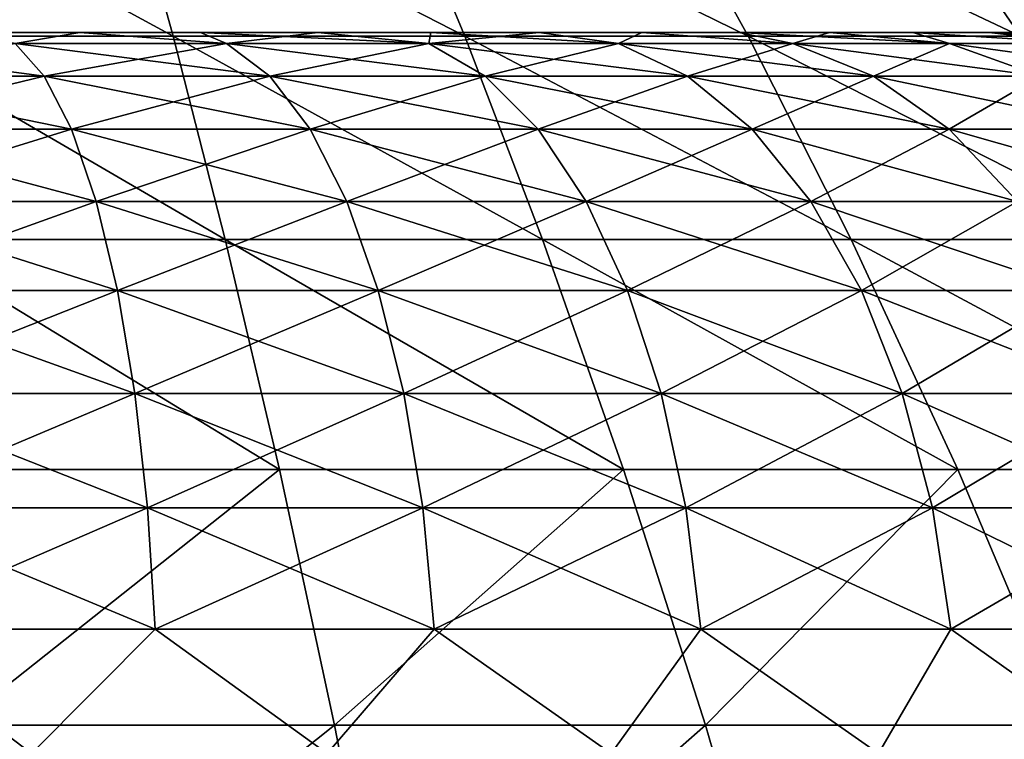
# Model space of a CAD drawing. Header units: millimetres. Extents: x -35 to 35, y -10 to 62.5.
# Tile 63 of 68: x 3.1 to 9.9, y 53.6 to 58.6. Entities that reach past the tile are written whole.
import ezdxf

# ---------------------------------------------------------------- set-up
doc = ezdxf.new("R2010")
doc.units = ezdxf.units.MM
doc.header["$LTSCALE"] = 65.185185
for name, color, linetype in [('55', 7, 'CONTINUOUS'), ('64', 7, 'CONTINUOUS'), ('65', 7, 'CONTINUOUS'), ('66', 7, 'CONTINUOUS')]:
    doc.layers.add(name, color=color, linetype=linetype)

msp = doc.modelspace()

# ---------------------------------------------------------------- linework, layer by layer
at = {"layer": '55', "color": 7, "linetype": 'CONTINUOUS'}
for points in [[(3.8035, 59.6848, -18.8269), (4.1393, 58.4742, -21.1289), (1.9112, 59.6848, -19.112), (3.8035, 59.6848, -18.8269)], [(4.1393, 58.4742, -21.1289), (2.0794, 58.4742, -21.4299), (1.9112, 59.6848, -19.112), (4.1393, 58.4742, -21.1289)], [(4.1393, 58.4742, 21.1289), (1.9112, 59.6848, 19.112), (2.0794, 58.4742, 21.4299), (4.1393, 58.4742, 21.1289)], [(3.8035, 59.6848, 18.8269), (1.9112, 59.6848, 19.112), (4.1393, 58.4742, 21.1289), (3.8035, 59.6848, 18.8269)], [(5.658, 59.6848, -18.355), (6.1606, 58.4742, -20.6304), (3.8035, 59.6848, -18.8269), (5.658, 59.6848, -18.355)], [(6.1606, 58.4742, -20.6304), (4.1393, 58.4742, -21.1289), (3.8035, 59.6848, -18.8269), (6.1606, 58.4742, -20.6304)], [(6.1606, 58.4742, 20.6304), (3.8035, 59.6848, 18.8269), (4.1393, 58.4742, 21.1289), (6.1606, 58.4742, 20.6304)], [(5.658, 59.6848, 18.355), (3.8035, 59.6848, 18.8269), (6.1606, 58.4742, 20.6304), (5.658, 59.6848, 18.355)], [(7.4563, 59.6848, -17.7009), (8.1242, 58.4742, -19.939), (5.658, 59.6848, -18.355), (7.4563, 59.6848, -17.7009)], [(8.1242, 58.4742, -19.939), (6.1606, 58.4742, -20.6304), (5.658, 59.6848, -18.355), (8.1242, 58.4742, -19.939)], [(7.4563, 59.6848, 17.7009), (5.658, 59.6848, 18.355), (8.1242, 58.4742, 19.939), (7.4563, 59.6848, 17.7009)], [(8.1242, 58.4742, 19.939), (5.658, 59.6848, 18.355), (6.1606, 58.4742, 20.6304), (8.1242, 58.4742, 19.939)], [(10.0119, 58.4742, -19.0611), (8.1242, 58.4742, -19.939), (7.4563, 59.6848, -17.7009), (10.0119, 58.4742, -19.0611)], [(9.1806, 59.6848, -16.8711), (10.0119, 58.4742, -19.0611), (7.4563, 59.6848, -17.7009), (9.1806, 59.6848, -16.8711)], [(9.1806, 59.6848, 16.8711), (7.4563, 59.6848, 17.7009), (10.0119, 58.4742, 19.0611), (9.1806, 59.6848, 16.8711)], [(10.0119, 58.4742, 19.0611), (7.4563, 59.6848, 17.7009), (8.1242, 58.4742, 19.939), (10.0119, 58.4742, 19.0611)], [(11.3578, 59.0111, -17.139), (11.7867, 58.4753, -18.0156), (9.1806, 59.6848, -16.8711), (11.3578, 59.0111, -17.139)], [(11.7867, 58.4753, -18.0156), (10.0119, 58.4742, -19.0611), (9.1806, 59.6848, -16.8711), (11.7867, 58.4753, -18.0156)], [(11.3578, 59.0111, 17.139), (9.1806, 59.6848, 16.8711), (11.7867, 58.4753, 18.0156), (11.3578, 59.0111, 17.139)], [(11.7867, 58.4753, 18.0156), (9.1806, 59.6848, 16.8711), (10.0119, 58.4742, 19.0611), (11.7867, 58.4753, 18.0156)], [(4.1393, 58.4742, -21.1289), (4.5005, 57.0655, -23.3089), (2.0794, 58.4742, -21.4299), (4.1393, 58.4742, -21.1289)], [(4.1393, 58.4742, 21.1289), (2.0794, 58.4742, 21.4299), (4.5005, 57.0655, 23.3089), (4.1393, 58.4742, 21.1289)], [(4.5005, 57.0655, -23.3089), (2.2605, 57.0655, -23.6315), (2.0794, 58.4742, -21.4299), (4.5005, 57.0655, -23.3089)], [(4.5005, 57.0655, 23.3089), (2.0794, 58.4742, 21.4299), (2.2605, 57.0655, 23.6315), (4.5005, 57.0655, 23.3089)], [(6.1606, 58.4742, 20.6304), (4.1393, 58.4742, 21.1289), (6.6995, 57.0655, 22.7744), (6.1606, 58.4742, 20.6304)], [(6.6995, 57.0655, 22.7744), (4.1393, 58.4742, 21.1289), (4.5005, 57.0655, 23.3089), (6.6995, 57.0655, 22.7744)], [(6.1606, 58.4742, -20.6304), (6.6995, 57.0655, -22.7744), (4.1393, 58.4742, -21.1289), (6.1606, 58.4742, -20.6304)], [(6.6995, 57.0655, -22.7744), (4.5005, 57.0655, -23.3089), (4.1393, 58.4742, -21.1289), (6.6995, 57.0655, -22.7744)], [(8.8377, 57.0655, 22.033), (6.1606, 58.4742, 20.6304), (6.6995, 57.0655, 22.7744), (8.8377, 57.0655, 22.033)], [(8.1242, 58.4742, -19.939), (8.8377, 57.0655, -22.033), (6.1606, 58.4742, -20.6304), (8.1242, 58.4742, -19.939)], [(8.8377, 57.0655, -22.033), (6.6995, 57.0655, -22.7744), (6.1606, 58.4742, -20.6304), (8.8377, 57.0655, -22.033)], [(8.1242, 58.4742, 19.939), (6.1606, 58.4742, 20.6304), (8.8377, 57.0655, 22.033), (8.1242, 58.4742, 19.939)], [(10.8956, 57.0655, 21.0914), (8.1242, 58.4742, 19.939), (8.8377, 57.0655, 22.033), (10.8956, 57.0655, 21.0914)], [(10.0119, 58.4742, -19.0611), (10.8956, 57.0655, -21.0914), (8.1242, 58.4742, -19.939), (10.0119, 58.4742, -19.0611)], [(10.8956, 57.0655, -21.0914), (8.8377, 57.0655, -22.033), (8.1242, 58.4742, -19.939), (10.8956, 57.0655, -21.0914)], [(10.0119, 58.4742, 19.0611), (8.1242, 58.4742, 19.939), (10.8956, 57.0655, 21.0914), (10.0119, 58.4742, 19.0611)], [(4.8768, 55.4695, 25.3521), (2.2605, 57.0655, 23.6315), (2.4495, 55.4695, 25.7004), (4.8768, 55.4695, 25.3521)], [(4.5005, 57.0655, 23.3089), (2.2605, 57.0655, 23.6315), (4.8768, 55.4695, 25.3521), (4.5005, 57.0655, 23.3089)], [(4.5005, 57.0655, -23.3089), (4.8768, 55.4695, -25.3521), (2.2605, 57.0655, -23.6315), (4.5005, 57.0655, -23.3089)], [(4.8768, 55.4695, -25.3521), (2.4495, 55.4695, -25.7004), (2.2605, 57.0655, -23.6315), (4.8768, 55.4695, -25.3521)], [(6.6995, 57.0655, -22.7744), (7.2602, 55.4695, -24.775), (4.5005, 57.0655, -23.3089), (6.6995, 57.0655, -22.7744)], [(7.2602, 55.4695, -24.775), (4.8768, 55.4695, -25.3521), (4.5005, 57.0655, -23.3089), (7.2602, 55.4695, -24.775)], [(6.6995, 57.0655, 22.7744), (4.5005, 57.0655, 23.3089), (7.2602, 55.4695, 24.775), (6.6995, 57.0655, 22.7744)], [(7.2602, 55.4695, 24.775), (4.5005, 57.0655, 23.3089), (4.8768, 55.4695, 25.3521), (7.2602, 55.4695, 24.775)], [(8.8377, 57.0655, -22.033), (9.5781, 55.4695, -23.9744), (6.6995, 57.0655, -22.7744), (8.8377, 57.0655, -22.033)], [(9.5781, 55.4695, -23.9744), (7.2602, 55.4695, -24.775), (6.6995, 57.0655, -22.7744), (9.5781, 55.4695, -23.9744)], [(9.5781, 55.4695, 23.9744), (6.6995, 57.0655, 22.7744), (7.2602, 55.4695, 24.775), (9.5781, 55.4695, 23.9744)], [(8.8377, 57.0655, 22.033), (6.6995, 57.0655, 22.7744), (9.5781, 55.4695, 23.9744), (8.8377, 57.0655, 22.033)], [(10.8956, 57.0655, -21.0914), (11.8095, 55.4695, -22.9575), (8.8377, 57.0655, -22.033), (10.8956, 57.0655, -21.0914)], [(11.8095, 55.4695, 22.9575), (8.8377, 57.0655, 22.033), (9.5781, 55.4695, 23.9744), (11.8095, 55.4695, 22.9575)], [(11.8095, 55.4695, -22.9575), (9.5781, 55.4695, -23.9744), (8.8377, 57.0655, -22.033), (11.8095, 55.4695, -22.9575)], [(10.8956, 57.0655, 21.0914), (8.8377, 57.0655, 22.033), (11.8095, 55.4695, 22.9575), (10.8956, 57.0655, 21.0914)], [(4.8768, 55.4695, 25.3521), (2.4495, 55.4695, 25.7004), (2.6411, 53.6984, 27.6213), (4.8768, 55.4695, 25.3521)], [(4.8768, 55.4695, -25.3521), (2.6411, 53.6984, -27.6213), (2.4495, 55.4695, -25.7004), (4.8768, 55.4695, -25.3521)], [(5.2583, 53.6984, -27.2445), (2.6411, 53.6984, -27.6213), (4.8768, 55.4695, -25.3521), (5.2583, 53.6984, -27.2445)], [(5.2583, 53.6984, 27.2445), (4.8768, 55.4695, 25.3521), (2.6411, 53.6984, 27.6213), (5.2583, 53.6984, 27.2445)], [(7.2602, 55.4695, -24.775), (5.2583, 53.6984, -27.2445), (4.8768, 55.4695, -25.3521), (7.2602, 55.4695, -24.775)], [(7.2602, 55.4695, 24.775), (4.8768, 55.4695, 25.3521), (5.2583, 53.6984, 27.2445), (7.2602, 55.4695, 24.775)], [(7.8277, 53.6984, 26.6202), (7.2602, 55.4695, 24.775), (5.2583, 53.6984, 27.2445), (7.8277, 53.6984, 26.6202)], [(7.8277, 53.6984, -26.6202), (5.2583, 53.6984, -27.2445), (7.2602, 55.4695, -24.775), (7.8277, 53.6984, -26.6202)], [(9.5781, 55.4695, -23.9744), (7.8277, 53.6984, -26.6202), (7.2602, 55.4695, -24.775), (9.5781, 55.4695, -23.9744)], [(9.5781, 55.4695, 23.9744), (7.2602, 55.4695, 24.775), (7.8277, 53.6984, 26.6202), (9.5781, 55.4695, 23.9744)], [(10.326, 53.6984, -25.7543), (7.8277, 53.6984, -26.6202), (9.5781, 55.4695, -23.9744), (10.326, 53.6984, -25.7543)], [(10.326, 53.6984, 25.7543), (9.5781, 55.4695, 23.9744), (7.8277, 53.6984, 26.6202), (10.326, 53.6984, 25.7543)], [(11.8095, 55.4695, 22.9575), (9.5781, 55.4695, 23.9744), (10.326, 53.6984, 25.7543), (11.8095, 55.4695, 22.9575)], [(11.8095, 55.4695, -22.9575), (10.326, 53.6984, -25.7543), (9.5781, 55.4695, -23.9744), (11.8095, 55.4695, -22.9575)], [(2.8303, 51.7656, 29.3797), (5.2583, 53.6984, 27.2445), (2.6411, 53.6984, 27.6213), (2.8303, 51.7656, 29.3797)], [(5.2583, 53.6984, -27.2445), (2.8303, 51.7656, -29.3797), (2.6411, 53.6984, -27.6213), (5.2583, 53.6984, -27.2445)], [(5.6346, 51.7656, -28.9729), (2.8303, 51.7656, -29.3797), (5.2583, 53.6984, -27.2445), (5.6346, 51.7656, -28.9729)], [(2.8303, 51.7656, 29.3797), (5.6346, 51.7656, 28.9729), (5.2583, 53.6984, 27.2445), (2.8303, 51.7656, 29.3797)], [(5.6346, 51.7656, 28.9729), (7.8277, 53.6984, 26.6202), (5.2583, 53.6984, 27.2445), (5.6346, 51.7656, 28.9729)], [(7.8277, 53.6984, -26.6202), (5.6346, 51.7656, -28.9729), (5.2583, 53.6984, -27.2445), (7.8277, 53.6984, -26.6202)], [(8.3869, 51.7656, -28.2991), (5.6346, 51.7656, -28.9729), (7.8277, 53.6984, -26.6202), (8.3869, 51.7656, -28.2991)], [(5.6346, 51.7656, 28.9729), (8.3869, 51.7656, 28.2991), (7.8277, 53.6984, 26.6202), (5.6346, 51.7656, 28.9729)], [(10.326, 53.6984, -25.7543), (8.3869, 51.7656, -28.2991), (7.8277, 53.6984, -26.6202), (10.326, 53.6984, -25.7543)], [(8.3869, 51.7656, 28.2991), (10.326, 53.6984, 25.7543), (7.8277, 53.6984, 26.6202), (8.3869, 51.7656, 28.2991)], [(11.0619, 51.7656, -27.3644), (8.3869, 51.7656, -28.2991), (10.326, 53.6984, -25.7543), (11.0619, 51.7656, -27.3644)], [(8.3869, 51.7656, 28.2991), (11.0619, 51.7656, 27.3644), (10.326, 53.6984, 25.7543), (8.3869, 51.7656, 28.2991)]]:
    msp.add_3dface(points, dxfattribs=at)
at = {"layer": '64', "color": 7, "linetype": 'CONTINUOUS'}
for points in [[(-11.8169, 58.5, 0.885), (11.85, 58.5), (-11.85, 58.5), (-11.8169, 58.5, 0.885)], [(-11.85, 58.5), (11.85, 58.5), (11.8169, 58.5, -0.885), (-11.85, 58.5)], [(-11.8169, 58.5, -0.885), (-11.85, 58.5), (11.8169, 58.5, -0.885), (-11.8169, 58.5, -0.885)], [(11.8169, 58.5, 0.885), (11.85, 58.5), (-11.8169, 58.5, 0.885), (11.8169, 58.5, 0.885)], [(-11.7177, 58.5, 1.7657), (11.8169, 58.5, 0.885), (-11.8169, 58.5, 0.885), (-11.7177, 58.5, 1.7657)], [(11.7177, 58.5, -1.7657), (-11.8169, 58.5, -0.885), (11.8169, 58.5, -0.885), (11.7177, 58.5, -1.7657)], [(-11.7177, 58.5, -1.7657), (-11.8169, 58.5, -0.885), (11.7177, 58.5, -1.7657), (-11.7177, 58.5, -1.7657)], [(-11.553, 58.5, 2.6364), (11.7177, 58.5, 1.7657), (-11.7177, 58.5, 1.7657), (-11.553, 58.5, 2.6364)], [(11.7177, 58.5, 1.7657), (11.8169, 58.5, 0.885), (-11.7177, 58.5, 1.7657), (11.7177, 58.5, 1.7657)], [(11.553, 58.5, -2.6364), (-11.7177, 58.5, -1.7657), (11.7177, 58.5, -1.7657), (11.553, 58.5, -2.6364)], [(-11.553, 58.5, -2.6364), (-11.7177, 58.5, -1.7657), (11.553, 58.5, -2.6364), (-11.553, 58.5, -2.6364)], [(-11.3236, 58.5, 3.4925), (11.553, 58.5, 2.6364), (-11.553, 58.5, 2.6364), (-11.3236, 58.5, 3.4925)], [(11.553, 58.5, 2.6364), (11.7177, 58.5, 1.7657), (-11.553, 58.5, 2.6364), (11.553, 58.5, 2.6364)], [(11.3236, 58.5, -3.4925), (-11.553, 58.5, -2.6364), (11.553, 58.5, -2.6364), (11.3236, 58.5, -3.4925)], [(-11.3236, 58.5, -3.4925), (-11.553, 58.5, -2.6364), (11.3236, 58.5, -3.4925), (-11.3236, 58.5, -3.4925)], [(-11.031, 58.5, 4.329), (11.3236, 58.5, 3.4925), (-11.3236, 58.5, 3.4925), (-11.031, 58.5, 4.329)], [(11.3236, 58.5, 3.4925), (11.553, 58.5, 2.6364), (-11.3236, 58.5, 3.4925), (11.3236, 58.5, 3.4925)], [(11.031, 58.5, -4.329), (-11.3236, 58.5, -3.4925), (11.3236, 58.5, -3.4925), (11.031, 58.5, -4.329)], [(-11.031, 58.5, -4.329), (-11.3236, 58.5, -3.4925), (11.031, 58.5, -4.329), (-11.031, 58.5, -4.329)], [(11.031, 58.5, 4.329), (11.3236, 58.5, 3.4925), (-11.031, 58.5, 4.329), (11.031, 58.5, 4.329)], [(-10.6766, 58.5, 5.1412), (11.031, 58.5, 4.329), (-11.031, 58.5, 4.329), (-10.6766, 58.5, 5.1412)], [(10.6766, 58.5, -5.1412), (-11.031, 58.5, -4.329), (11.031, 58.5, -4.329), (10.6766, 58.5, -5.1412)], [(-10.6766, 58.5, -5.1412), (-11.031, 58.5, -4.329), (10.6766, 58.5, -5.1412), (-10.6766, 58.5, -5.1412)], [(10.6766, 58.5, 5.1412), (11.031, 58.5, 4.329), (-10.6766, 58.5, 5.1412), (10.6766, 58.5, 5.1412)], [(-10.2626, 58.5, 5.9247), (10.6766, 58.5, 5.1412), (-10.6766, 58.5, 5.1412), (-10.2626, 58.5, 5.9247)], [(10.2626, 58.5, -5.9247), (-10.6766, 58.5, -5.1412), (10.6766, 58.5, -5.1412), (10.2626, 58.5, -5.9247)], [(-10.2626, 58.5, -5.9247), (-10.6766, 58.5, -5.1412), (10.2626, 58.5, -5.9247), (-10.2626, 58.5, -5.9247)], [(10.2626, 58.5, 5.9247), (10.6766, 58.5, 5.1412), (-10.2626, 58.5, 5.9247), (10.2626, 58.5, 5.9247)], [(-9.7911, 58.5, 6.675), (10.2626, 58.5, 5.9247), (-10.2626, 58.5, 5.9247), (-9.7911, 58.5, 6.675)], [(9.7911, 58.5, -6.675), (-10.2626, 58.5, -5.9247), (10.2626, 58.5, -5.9247), (9.7911, 58.5, -6.675)], [(-9.7911, 58.5, -6.675), (-10.2626, 58.5, -5.9247), (9.7911, 58.5, -6.675), (-9.7911, 58.5, -6.675)], [(-9.2649, 58.5, 7.3881), (9.7911, 58.5, 6.675), (-9.7911, 58.5, 6.675), (-9.2649, 58.5, 7.3881)], [(9.7911, 58.5, 6.675), (10.2626, 58.5, 5.9247), (-9.7911, 58.5, 6.675), (9.7911, 58.5, 6.675)], [(9.2649, 58.5, -7.3881), (-9.7911, 58.5, -6.675), (9.7911, 58.5, -6.675), (9.2649, 58.5, -7.3881)], [(-9.2649, 58.5, -7.3881), (-9.7911, 58.5, -6.675), (9.2649, 58.5, -7.3881), (-9.2649, 58.5, -7.3881)], [(-8.6869, 58.5, 8.0598), (9.2649, 58.5, 7.3881), (-9.2649, 58.5, 7.3881), (-8.6869, 58.5, 8.0598)], [(9.2649, 58.5, 7.3881), (9.7911, 58.5, 6.675), (-9.2649, 58.5, 7.3881), (9.2649, 58.5, 7.3881)], [(8.6869, 58.5, -8.0598), (-9.2649, 58.5, -7.3881), (9.2649, 58.5, -7.3881), (8.6869, 58.5, -8.0598)], [(-8.6869, 58.5, -8.0598), (-9.2649, 58.5, -7.3881), (8.6869, 58.5, -8.0598), (-8.6869, 58.5, -8.0598)], [(8.6869, 58.5, 8.0598), (9.2649, 58.5, 7.3881), (-8.6869, 58.5, 8.0598), (8.6869, 58.5, 8.0598)], [(8.0602, 58.5, -8.6865), (-8.6869, 58.5, -8.0598), (8.6869, 58.5, -8.0598), (8.0602, 58.5, -8.6865)], [(-8.0602, 58.5, -8.6865), (-8.6869, 58.5, -8.0598), (8.0602, 58.5, -8.6865), (-8.0602, 58.5, -8.6865)], [(-8.0602, 58.5, 8.6865), (8.6869, 58.5, 8.0598), (-8.6869, 58.5, 8.0598), (-8.0602, 58.5, 8.6865)], [(7.3885, 58.5, -9.2646), (-8.0602, 58.5, -8.6865), (8.0602, 58.5, -8.6865), (7.3885, 58.5, -9.2646)], [(-7.3885, 58.5, -9.2646), (-8.0602, 58.5, -8.6865), (7.3885, 58.5, -9.2646), (-7.3885, 58.5, -9.2646)], [(-7.3885, 58.5, 9.2646), (8.0602, 58.5, 8.6865), (-8.0602, 58.5, 8.6865), (-7.3885, 58.5, 9.2646)], [(8.0602, 58.5, 8.6865), (8.6869, 58.5, 8.0598), (-8.0602, 58.5, 8.6865), (8.0602, 58.5, 8.6865)], [(6.6755, 58.5, -9.7908), (-7.3885, 58.5, -9.2646), (7.3885, 58.5, -9.2646), (6.6755, 58.5, -9.7908)], [(-6.6755, 58.5, -9.7908), (-7.3885, 58.5, -9.2646), (6.6755, 58.5, -9.7908), (-6.6755, 58.5, -9.7908)], [(-6.6755, 58.5, 9.7908), (7.3885, 58.5, 9.2646), (-7.3885, 58.5, 9.2646), (-6.6755, 58.5, 9.7908)], [(7.3885, 58.5, 9.2646), (8.0602, 58.5, 8.6865), (-7.3885, 58.5, 9.2646), (7.3885, 58.5, 9.2646)], [(5.9251, 58.5, -10.2623), (-6.6755, 58.5, -9.7908), (6.6755, 58.5, -9.7908), (5.9251, 58.5, -10.2623)], [(-5.9251, 58.5, -10.2623), (-6.6755, 58.5, -9.7908), (5.9251, 58.5, -10.2623), (-5.9251, 58.5, -10.2623)], [(-5.9251, 58.5, 10.2623), (6.6755, 58.5, 9.7908), (-6.6755, 58.5, 9.7908), (-5.9251, 58.5, 10.2623)], [(6.6755, 58.5, 9.7908), (7.3885, 58.5, 9.2646), (-6.6755, 58.5, 9.7908), (6.6755, 58.5, 9.7908)], [(5.1417, 58.5, -10.6764), (-5.9251, 58.5, -10.2623), (5.9251, 58.5, -10.2623), (5.1417, 58.5, -10.6764)], [(-5.1417, 58.5, -10.6764), (-5.9251, 58.5, -10.2623), (5.1417, 58.5, -10.6764), (-5.1417, 58.5, -10.6764)], [(-5.1417, 58.5, 10.6764), (5.9251, 58.5, 10.2623), (-5.9251, 58.5, 10.2623), (-5.1417, 58.5, 10.6764)], [(5.9251, 58.5, 10.2623), (6.6755, 58.5, 9.7908), (-5.9251, 58.5, 10.2623), (5.9251, 58.5, 10.2623)], [(4.3294, 58.5, -11.0308), (-5.1417, 58.5, -10.6764), (5.1417, 58.5, -10.6764), (4.3294, 58.5, -11.0308)], [(-4.3294, 58.5, -11.0308), (-5.1417, 58.5, -10.6764), (4.3294, 58.5, -11.0308), (-4.3294, 58.5, -11.0308)], [(-4.3294, 58.5, 11.0308), (5.1417, 58.5, 10.6764), (-5.1417, 58.5, 10.6764), (-4.3294, 58.5, 11.0308)], [(5.1417, 58.5, 10.6764), (5.9251, 58.5, 10.2623), (-5.1417, 58.5, 10.6764), (5.1417, 58.5, 10.6764)], [(3.493, 58.5, -11.3235), (-4.3294, 58.5, -11.0308), (4.3294, 58.5, -11.0308), (3.493, 58.5, -11.3235)], [(-3.493, 58.5, -11.3235), (-4.3294, 58.5, -11.0308), (3.493, 58.5, -11.3235), (-3.493, 58.5, -11.3235)], [(-3.493, 58.5, 11.3235), (4.3294, 58.5, 11.0308), (-4.3294, 58.5, 11.0308), (-3.493, 58.5, 11.3235)], [(4.3294, 58.5, 11.0308), (5.1417, 58.5, 10.6764), (-4.3294, 58.5, 11.0308), (4.3294, 58.5, 11.0308)], [(2.6369, 58.5, -11.5529), (-3.493, 58.5, -11.3235), (3.493, 58.5, -11.3235), (2.6369, 58.5, -11.5529)], [(3.493, 58.5, 11.3235), (4.3294, 58.5, 11.0308), (-3.493, 58.5, 11.3235), (3.493, 58.5, 11.3235)], [(-2.6369, 58.5, 11.5529), (3.493, 58.5, 11.3235), (-3.493, 58.5, 11.3235), (-2.6369, 58.5, 11.5529)], [(2.6369, 58.5, 11.5529), (3.493, 58.5, 11.3235), (-2.6369, 58.5, 11.5529), (2.6369, 58.5, 11.5529)]]:
    msp.add_3dface(points, dxfattribs=at)
at = {"layer": '65', "color": 7, "linetype": 'CONTINUOUS'}
for points in [[(3.493, 58.5, 11.3235), (2.6369, 58.5, 11.5529), (3.0437, 58.424, 12.3487), (3.493, 58.5, 11.3235)], [(4.51, 58.424, 11.8918), (3.493, 58.5, 11.3235), (3.0437, 58.424, 12.3487), (4.51, 58.424, 11.8918)], [(4.3294, 58.5, 11.0308), (3.493, 58.5, 11.3235), (4.51, 58.424, 11.8918), (4.3294, 58.5, 11.0308)], [(5.1417, 58.5, 10.6764), (4.3294, 58.5, 11.0308), (5.9105, 58.424, 11.2614), (5.1417, 58.5, 10.6764)], [(5.9105, 58.424, 11.2614), (4.3294, 58.5, 11.0308), (4.51, 58.424, 11.8918), (5.9105, 58.424, 11.2614)], [(5.9251, 58.5, 10.2623), (5.1417, 58.5, 10.6764), (5.9105, 58.424, 11.2614), (5.9251, 58.5, 10.2623)], [(7.2248, 58.424, 10.4669), (5.9251, 58.5, 10.2623), (5.9105, 58.424, 11.2614), (7.2248, 58.424, 10.4669)], [(6.6755, 58.5, 9.7908), (5.9251, 58.5, 10.2623), (7.2248, 58.424, 10.4669), (6.6755, 58.5, 9.7908)], [(7.3885, 58.5, 9.2646), (6.6755, 58.5, 9.7908), (7.2248, 58.424, 10.4669), (7.3885, 58.5, 9.2646)], [(8.4338, 58.424, 9.5197), (7.3885, 58.5, 9.2646), (7.2248, 58.424, 10.4669), (8.4338, 58.424, 9.5197)], [(8.0602, 58.5, 8.6865), (7.3885, 58.5, 9.2646), (8.4338, 58.424, 9.5197), (8.0602, 58.5, 8.6865)], [(8.6869, 58.5, 8.0598), (8.0602, 58.5, 8.6865), (9.5197, 58.424, 8.4338), (8.6869, 58.5, 8.0598)], [(9.5197, 58.424, 8.4338), (8.0602, 58.5, 8.6865), (8.4338, 58.424, 9.5197), (9.5197, 58.424, 8.4338)], [(9.2649, 58.5, 7.3881), (8.6869, 58.5, 8.0598), (9.5197, 58.424, 8.4338), (9.2649, 58.5, 7.3881)], [(10.4669, 58.424, 7.2248), (9.2649, 58.5, 7.3881), (9.5197, 58.424, 8.4338), (10.4669, 58.424, 7.2248)], [(9.7911, 58.5, 6.675), (9.2649, 58.5, 7.3881), (10.4669, 58.424, 7.2248), (9.7911, 58.5, 6.675)], [(10.2626, 58.5, 5.9247), (9.7911, 58.5, 6.675), (11.2614, 58.424, 5.9105), (10.2626, 58.5, 5.9247)], [(11.2614, 58.424, 5.9105), (9.7911, 58.5, 6.675), (10.4669, 58.424, 7.2248), (11.2614, 58.424, 5.9105)], [(3.0437, 58.424, 12.3487), (1.533, 58.424, 12.6255), (3.2453, 58.1982, 13.1669), (3.0437, 58.424, 12.3487)], [(3.2453, 58.1982, 13.1669), (1.533, 58.424, 12.6255), (1.6346, 58.1982, 13.462), (3.2453, 58.1982, 13.1669)], [(4.51, 58.424, 11.8918), (3.0437, 58.424, 12.3487), (4.8088, 58.1982, 12.6797), (4.51, 58.424, 11.8918)], [(4.8088, 58.1982, 12.6797), (3.0437, 58.424, 12.3487), (3.2453, 58.1982, 13.1669), (4.8088, 58.1982, 12.6797)], [(5.9105, 58.424, 11.2614), (4.51, 58.424, 11.8918), (6.3021, 58.1982, 12.0076), (5.9105, 58.424, 11.2614)], [(6.3021, 58.1982, 12.0076), (4.51, 58.424, 11.8918), (4.8088, 58.1982, 12.6797), (6.3021, 58.1982, 12.0076)], [(7.2248, 58.424, 10.4669), (5.9105, 58.424, 11.2614), (7.7035, 58.1982, 11.1604), (7.2248, 58.424, 10.4669)], [(7.7035, 58.1982, 11.1604), (5.9105, 58.424, 11.2614), (6.3021, 58.1982, 12.0076), (7.7035, 58.1982, 11.1604)], [(8.9926, 58.1982, 10.1505), (7.2248, 58.424, 10.4669), (7.7035, 58.1982, 11.1604), (8.9926, 58.1982, 10.1505)], [(8.4338, 58.424, 9.5197), (7.2248, 58.424, 10.4669), (8.9926, 58.1982, 10.1505), (8.4338, 58.424, 9.5197)], [(9.5197, 58.424, 8.4338), (8.4338, 58.424, 9.5197), (10.1505, 58.1982, 8.9926), (9.5197, 58.424, 8.4338)], [(10.1505, 58.1982, 8.9926), (8.4338, 58.424, 9.5197), (8.9926, 58.1982, 10.1505), (10.1505, 58.1982, 8.9926)], [(10.4669, 58.424, 7.2248), (9.5197, 58.424, 8.4338), (11.1604, 58.1982, 7.7035), (10.4669, 58.424, 7.2248)], [(11.1604, 58.1982, 7.7035), (9.5197, 58.424, 8.4338), (10.1505, 58.1982, 8.9926), (11.1604, 58.1982, 7.7035)], [(3.2453, 58.1982, 13.1669), (1.6346, 58.1982, 13.462), (3.4345, 57.8293, 13.9345), (3.2453, 58.1982, 13.1669)], [(3.4345, 57.8293, 13.9345), (1.6346, 58.1982, 13.462), (1.7299, 57.8293, 14.2469), (3.4345, 57.8293, 13.9345)], [(4.8088, 58.1982, 12.6797), (3.2453, 58.1982, 13.1669), (5.0891, 57.8293, 13.4189), (4.8088, 58.1982, 12.6797)], [(5.0891, 57.8293, 13.4189), (3.2453, 58.1982, 13.1669), (3.4345, 57.8293, 13.9345), (5.0891, 57.8293, 13.4189)], [(6.3021, 58.1982, 12.0076), (4.8088, 58.1982, 12.6797), (6.6695, 57.8293, 12.7076), (6.3021, 58.1982, 12.0076)], [(6.6695, 57.8293, 12.7076), (4.8088, 58.1982, 12.6797), (5.0891, 57.8293, 13.4189), (6.6695, 57.8293, 12.7076)], [(7.7035, 58.1982, 11.1604), (6.3021, 58.1982, 12.0076), (8.1526, 57.8293, 11.8111), (7.7035, 58.1982, 11.1604)], [(8.1526, 57.8293, 11.8111), (6.3021, 58.1982, 12.0076), (6.6695, 57.8293, 12.7076), (8.1526, 57.8293, 11.8111)], [(8.9926, 58.1982, 10.1505), (7.7035, 58.1982, 11.1604), (9.5168, 57.8293, 10.7423), (8.9926, 58.1982, 10.1505)], [(9.5168, 57.8293, 10.7423), (7.7035, 58.1982, 11.1604), (8.1526, 57.8293, 11.8111), (9.5168, 57.8293, 10.7423)], [(10.1505, 58.1982, 8.9926), (8.9926, 58.1982, 10.1505), (10.7423, 57.8293, 9.5168), (10.1505, 58.1982, 8.9926)], [(10.7423, 57.8293, 9.5168), (8.9926, 58.1982, 10.1505), (9.5168, 57.8293, 10.7423), (10.7423, 57.8293, 9.5168)], [(3.4345, 57.8293, 13.9345), (1.7299, 57.8293, 14.2469), (3.6055, 57.3285, 14.6282), (3.4345, 57.8293, 13.9345)], [(3.6055, 57.3285, 14.6282), (1.7299, 57.8293, 14.2469), (1.816, 57.3285, 14.9561), (3.6055, 57.3285, 14.6282)], [(5.0891, 57.8293, 13.4189), (3.4345, 57.8293, 13.9345), (5.3425, 57.3285, 14.0869), (5.0891, 57.8293, 13.4189)], [(5.3425, 57.3285, 14.0869), (3.4345, 57.8293, 13.9345), (3.6055, 57.3285, 14.6282), (5.3425, 57.3285, 14.0869)], [(6.6695, 57.8293, 12.7076), (5.0891, 57.8293, 13.4189), (7.0015, 57.3285, 13.3402), (6.6695, 57.8293, 12.7076)], [(7.0015, 57.3285, 13.3402), (5.0891, 57.8293, 13.4189), (5.3425, 57.3285, 14.0869), (7.0015, 57.3285, 13.3402)], [(8.1526, 57.8293, 11.8111), (6.6695, 57.8293, 12.7076), (8.5584, 57.3285, 12.399), (8.1526, 57.8293, 11.8111)], [(8.5584, 57.3285, 12.399), (6.6695, 57.8293, 12.7076), (7.0015, 57.3285, 13.3402), (8.5584, 57.3285, 12.399)], [(9.9906, 57.3285, 11.277), (8.1526, 57.8293, 11.8111), (8.5584, 57.3285, 12.399), (9.9906, 57.3285, 11.277)], [(9.5168, 57.8293, 10.7423), (8.1526, 57.8293, 11.8111), (9.9906, 57.3285, 11.277), (9.5168, 57.8293, 10.7423)], [(11.277, 57.3285, 9.9906), (9.5168, 57.8293, 10.7423), (9.9906, 57.3285, 11.277), (11.277, 57.3285, 9.9906)], [(10.7423, 57.8293, 9.5168), (9.5168, 57.8293, 10.7423), (11.277, 57.3285, 9.9906), (10.7423, 57.8293, 9.5168)], [(3.6055, 57.3285, 14.6282), (1.816, 57.3285, 14.9561), (3.7531, 56.7113, 15.2268), (3.6055, 57.3285, 14.6282)], [(3.7531, 56.7113, 15.2268), (1.816, 57.3285, 14.9561), (1.8903, 56.7113, 15.5681), (3.7531, 56.7113, 15.2268)], [(5.3425, 57.3285, 14.0869), (3.6055, 57.3285, 14.6282), (5.5611, 56.7113, 14.6634), (5.3425, 57.3285, 14.0869)], [(5.5611, 56.7113, 14.6634), (3.6055, 57.3285, 14.6282), (3.7531, 56.7113, 15.2268), (5.5611, 56.7113, 14.6634)], [(7.0015, 57.3285, 13.3402), (5.3425, 57.3285, 14.0869), (7.288, 56.7113, 13.8861), (7.0015, 57.3285, 13.3402)], [(7.288, 56.7113, 13.8861), (5.3425, 57.3285, 14.0869), (5.5611, 56.7113, 14.6634), (7.288, 56.7113, 13.8861)], [(8.5584, 57.3285, 12.399), (7.0015, 57.3285, 13.3402), (8.9087, 56.7113, 12.9064), (8.5584, 57.3285, 12.399)], [(8.9087, 56.7113, 12.9064), (7.0015, 57.3285, 13.3402), (7.288, 56.7113, 13.8861), (8.9087, 56.7113, 12.9064)], [(9.9906, 57.3285, 11.277), (8.5584, 57.3285, 12.399), (10.3994, 56.7113, 11.7385), (9.9906, 57.3285, 11.277)], [(10.3994, 56.7113, 11.7385), (8.5584, 57.3285, 12.399), (8.9087, 56.7113, 12.9064), (10.3994, 56.7113, 11.7385)], [(3.8727, 55.9962, 15.7121), (1.8903, 56.7113, 15.5681), (1.9506, 55.9962, 16.0643), (3.8727, 55.9962, 15.7121)], [(3.7531, 56.7113, 15.2268), (1.8903, 56.7113, 15.5681), (3.8727, 55.9962, 15.7121), (3.7531, 56.7113, 15.2268)], [(5.5611, 56.7113, 14.6634), (3.7531, 56.7113, 15.2268), (5.7383, 55.9962, 15.1307), (5.5611, 56.7113, 14.6634)], [(5.7383, 55.9962, 15.1307), (3.7531, 56.7113, 15.2268), (3.8727, 55.9962, 15.7121), (5.7383, 55.9962, 15.1307)], [(7.288, 56.7113, 13.8861), (5.5611, 56.7113, 14.6634), (7.5203, 55.9962, 14.3287), (7.288, 56.7113, 13.8861)], [(7.5203, 55.9962, 14.3287), (5.5611, 56.7113, 14.6634), (5.7383, 55.9962, 15.1307), (7.5203, 55.9962, 14.3287)], [(8.9087, 56.7113, 12.9064), (7.288, 56.7113, 13.8861), (9.1926, 55.9962, 13.3178), (8.9087, 56.7113, 12.9064)], [(9.1926, 55.9962, 13.3178), (7.288, 56.7113, 13.8861), (7.5203, 55.9962, 14.3287), (9.1926, 55.9962, 13.3178)], [(10.3994, 56.7113, 11.7385), (8.9087, 56.7113, 12.9064), (10.7309, 55.9962, 12.1126), (10.3994, 56.7113, 11.7385)], [(10.7309, 55.9962, 12.1126), (8.9087, 56.7113, 12.9064), (9.1926, 55.9962, 13.3178), (10.7309, 55.9962, 12.1126)], [(3.8727, 55.9962, 15.7121), (1.9506, 55.9962, 16.0643), (3.9607, 55.2052, 16.0693), (3.8727, 55.9962, 15.7121)], [(3.9607, 55.2052, 16.0693), (1.9506, 55.9962, 16.0643), (1.9949, 55.2052, 16.4296), (3.9607, 55.2052, 16.0693)], [(5.7383, 55.9962, 15.1307), (3.8727, 55.9962, 15.7121), (5.8688, 55.2052, 15.4748), (5.7383, 55.9962, 15.1307)], [(5.8688, 55.2052, 15.4748), (3.8727, 55.9962, 15.7121), (3.9607, 55.2052, 16.0693), (5.8688, 55.2052, 15.4748)], [(7.5203, 55.9962, 14.3287), (5.7383, 55.9962, 15.1307), (7.6913, 55.2052, 14.6545), (7.5203, 55.9962, 14.3287)], [(7.6913, 55.2052, 14.6545), (5.7383, 55.9962, 15.1307), (5.8688, 55.2052, 15.4748), (7.6913, 55.2052, 14.6545)], [(9.1926, 55.9962, 13.3178), (7.5203, 55.9962, 14.3287), (9.4016, 55.2052, 13.6206), (9.1926, 55.9962, 13.3178)], [(9.4016, 55.2052, 13.6206), (7.5203, 55.9962, 14.3287), (7.6913, 55.2052, 14.6545), (9.4016, 55.2052, 13.6206)], [(10.7309, 55.9962, 12.1126), (9.1926, 55.9962, 13.3178), (10.9748, 55.2052, 12.388), (10.7309, 55.9962, 12.1126)], [(10.9748, 55.2052, 12.388), (9.1926, 55.9962, 13.3178), (9.4016, 55.2052, 13.6206), (10.9748, 55.2052, 12.388)], [(3.9607, 55.2052, 16.0693), (1.9949, 55.2052, 16.4296), (4.0145, 54.3622, 16.2876), (3.9607, 55.2052, 16.0693)], [(4.0145, 54.3622, 16.2876), (1.9949, 55.2052, 16.4296), (2.022, 54.3622, 16.6528), (4.0145, 54.3622, 16.2876)], [(5.8688, 55.2052, 15.4748), (3.9607, 55.2052, 16.0693), (5.9485, 54.3622, 15.685), (5.8688, 55.2052, 15.4748)], [(5.9485, 54.3622, 15.685), (3.9607, 55.2052, 16.0693), (4.0145, 54.3622, 16.2876), (5.9485, 54.3622, 15.685)], [(7.6913, 55.2052, 14.6545), (5.8688, 55.2052, 15.4748), (7.7958, 54.3622, 14.8536), (7.6913, 55.2052, 14.6545)], [(7.7958, 54.3622, 14.8536), (5.8688, 55.2052, 15.4748), (5.9485, 54.3622, 15.685), (7.7958, 54.3622, 14.8536)], [(9.4016, 55.2052, 13.6206), (7.6913, 55.2052, 14.6545), (9.5293, 54.3622, 13.8056), (9.4016, 55.2052, 13.6206)], [(9.5293, 54.3622, 13.8056), (7.6913, 55.2052, 14.6545), (7.7958, 54.3622, 14.8536), (9.5293, 54.3622, 13.8056)], [(10.9748, 55.2052, 12.388), (9.4016, 55.2052, 13.6206), (11.1239, 54.3622, 12.5563), (10.9748, 55.2052, 12.388)], [(11.1239, 54.3622, 12.5563), (9.4016, 55.2052, 13.6206), (9.5293, 54.3622, 13.8056), (11.1239, 54.3622, 12.5563)], [(1.058, 53.5, 16.8168), (3.1574, 53.5, 16.5515), (2.022, 54.3622, 16.6528), (1.058, 53.5, 16.8168)], [(3.1574, 53.5, 16.5515), (4.0145, 54.3622, 16.2876), (2.022, 54.3622, 16.6528), (3.1574, 53.5, 16.5515)], [(3.1574, 53.5, 16.5515), (5.2069, 53.5, 16.0253), (4.0145, 54.3622, 16.2876), (3.1574, 53.5, 16.5515)], [(5.2069, 53.5, 16.0253), (5.9485, 54.3622, 15.685), (4.0145, 54.3622, 16.2876), (5.2069, 53.5, 16.0253)], [(5.2069, 53.5, 16.0253), (7.1744, 53.5, 15.2463), (5.9485, 54.3622, 15.685), (5.2069, 53.5, 16.0253)], [(7.1744, 53.5, 15.2463), (7.7958, 54.3622, 14.8536), (5.9485, 54.3622, 15.685), (7.1744, 53.5, 15.2463)], [(7.1744, 53.5, 15.2463), (9.0287, 53.5, 14.2269), (7.7958, 54.3622, 14.8536), (7.1744, 53.5, 15.2463)], [(9.0287, 53.5, 14.2269), (9.5293, 54.3622, 13.8056), (7.7958, 54.3622, 14.8536), (9.0287, 53.5, 14.2269)], [(9.0287, 53.5, 14.2269), (10.7406, 53.5, 12.9831), (9.5293, 54.3622, 13.8056), (9.0287, 53.5, 14.2269)], [(10.7406, 53.5, 12.9831), (11.1239, 54.3622, 12.5563), (9.5293, 54.3622, 13.8056), (10.7406, 53.5, 12.9831)]]:
    msp.add_3dface(points, dxfattribs=at)
at = {"layer": '66', "color": 7, "linetype": 'CONTINUOUS'}
for points in [[(2.6369, 58.5, -11.5529), (3.493, 58.5, -11.3235), (3.0437, 58.424, -12.3487), (2.6369, 58.5, -11.5529)], [(3.0437, 58.424, -12.3487), (3.493, 58.5, -11.3235), (4.51, 58.424, -11.8918), (3.0437, 58.424, -12.3487)], [(3.493, 58.5, -11.3235), (4.3294, 58.5, -11.0308), (4.51, 58.424, -11.8918), (3.493, 58.5, -11.3235)], [(4.3294, 58.5, -11.0308), (5.1417, 58.5, -10.6764), (4.51, 58.424, -11.8918), (4.3294, 58.5, -11.0308)], [(4.51, 58.424, -11.8918), (5.1417, 58.5, -10.6764), (5.9105, 58.424, -11.2614), (4.51, 58.424, -11.8918)], [(5.1417, 58.5, -10.6764), (5.9251, 58.5, -10.2623), (5.9105, 58.424, -11.2614), (5.1417, 58.5, -10.6764)], [(5.9251, 58.5, -10.2623), (6.6755, 58.5, -9.7908), (5.9105, 58.424, -11.2614), (5.9251, 58.5, -10.2623)], [(5.9105, 58.424, -11.2614), (6.6755, 58.5, -9.7908), (7.2248, 58.424, -10.4669), (5.9105, 58.424, -11.2614)], [(6.6755, 58.5, -9.7908), (7.3885, 58.5, -9.2646), (7.2248, 58.424, -10.4669), (6.6755, 58.5, -9.7908)], [(7.2248, 58.424, -10.4669), (7.3885, 58.5, -9.2646), (8.4338, 58.424, -9.5197), (7.2248, 58.424, -10.4669)], [(7.3885, 58.5, -9.2646), (8.0602, 58.5, -8.6865), (8.4338, 58.424, -9.5197), (7.3885, 58.5, -9.2646)], [(8.0602, 58.5, -8.6865), (8.6869, 58.5, -8.0598), (8.4338, 58.424, -9.5197), (8.0602, 58.5, -8.6865)], [(8.4338, 58.424, -9.5197), (8.6869, 58.5, -8.0598), (9.5197, 58.424, -8.4338), (8.4338, 58.424, -9.5197)], [(8.6869, 58.5, -8.0598), (9.2649, 58.5, -7.3881), (9.5197, 58.424, -8.4338), (8.6869, 58.5, -8.0598)], [(9.2649, 58.5, -7.3881), (9.7911, 58.5, -6.675), (10.4669, 58.424, -7.2248), (9.2649, 58.5, -7.3881)], [(9.5197, 58.424, -8.4338), (9.2649, 58.5, -7.3881), (10.4669, 58.424, -7.2248), (9.5197, 58.424, -8.4338)], [(9.7911, 58.5, -6.675), (10.2626, 58.5, -5.9247), (10.4669, 58.424, -7.2248), (9.7911, 58.5, -6.675)], [(1.6346, 58.1982, -13.462), (3.0437, 58.424, -12.3487), (3.2453, 58.1982, -13.1669), (1.6346, 58.1982, -13.462)], [(3.0437, 58.424, -12.3487), (4.51, 58.424, -11.8918), (3.2453, 58.1982, -13.1669), (3.0437, 58.424, -12.3487)], [(3.2453, 58.1982, -13.1669), (4.51, 58.424, -11.8918), (4.8088, 58.1982, -12.6797), (3.2453, 58.1982, -13.1669)], [(4.51, 58.424, -11.8918), (5.9105, 58.424, -11.2614), (4.8088, 58.1982, -12.6797), (4.51, 58.424, -11.8918)], [(4.8088, 58.1982, -12.6797), (5.9105, 58.424, -11.2614), (6.3021, 58.1982, -12.0076), (4.8088, 58.1982, -12.6797)], [(5.9105, 58.424, -11.2614), (7.2248, 58.424, -10.4669), (6.3021, 58.1982, -12.0076), (5.9105, 58.424, -11.2614)], [(6.3021, 58.1982, -12.0076), (7.2248, 58.424, -10.4669), (7.7035, 58.1982, -11.1604), (6.3021, 58.1982, -12.0076)], [(7.2248, 58.424, -10.4669), (8.4338, 58.424, -9.5197), (7.7035, 58.1982, -11.1604), (7.2248, 58.424, -10.4669)], [(7.7035, 58.1982, -11.1604), (8.4338, 58.424, -9.5197), (8.9926, 58.1982, -10.1505), (7.7035, 58.1982, -11.1604)], [(8.4338, 58.424, -9.5197), (9.5197, 58.424, -8.4338), (8.9926, 58.1982, -10.1505), (8.4338, 58.424, -9.5197)], [(8.9926, 58.1982, -10.1505), (9.5197, 58.424, -8.4338), (10.1505, 58.1982, -8.9926), (8.9926, 58.1982, -10.1505)], [(9.5197, 58.424, -8.4338), (10.4669, 58.424, -7.2248), (10.1505, 58.1982, -8.9926), (9.5197, 58.424, -8.4338)], [(1.6346, 58.1982, -13.462), (3.2453, 58.1982, -13.1669), (1.7299, 57.8293, -14.2469), (1.6346, 58.1982, -13.462)], [(1.7299, 57.8293, -14.2469), (3.2453, 58.1982, -13.1669), (3.4345, 57.8293, -13.9345), (1.7299, 57.8293, -14.2469)], [(3.2453, 58.1982, -13.1669), (4.8088, 58.1982, -12.6797), (3.4345, 57.8293, -13.9345), (3.2453, 58.1982, -13.1669)], [(3.4345, 57.8293, -13.9345), (4.8088, 58.1982, -12.6797), (5.0891, 57.8293, -13.4189), (3.4345, 57.8293, -13.9345)], [(4.8088, 58.1982, -12.6797), (6.3021, 58.1982, -12.0076), (5.0891, 57.8293, -13.4189), (4.8088, 58.1982, -12.6797)], [(5.0891, 57.8293, -13.4189), (6.3021, 58.1982, -12.0076), (6.6695, 57.8293, -12.7076), (5.0891, 57.8293, -13.4189)], [(6.3021, 58.1982, -12.0076), (7.7035, 58.1982, -11.1604), (6.6695, 57.8293, -12.7076), (6.3021, 58.1982, -12.0076)], [(6.6695, 57.8293, -12.7076), (7.7035, 58.1982, -11.1604), (8.1526, 57.8293, -11.8111), (6.6695, 57.8293, -12.7076)], [(7.7035, 58.1982, -11.1604), (8.9926, 58.1982, -10.1505), (8.1526, 57.8293, -11.8111), (7.7035, 58.1982, -11.1604)], [(8.1526, 57.8293, -11.8111), (8.9926, 58.1982, -10.1505), (9.5168, 57.8293, -10.7423), (8.1526, 57.8293, -11.8111)], [(8.9926, 58.1982, -10.1505), (10.1505, 58.1982, -8.9926), (9.5168, 57.8293, -10.7423), (8.9926, 58.1982, -10.1505)], [(9.5168, 57.8293, -10.7423), (10.1505, 58.1982, -8.9926), (10.7423, 57.8293, -9.5168), (9.5168, 57.8293, -10.7423)], [(1.7299, 57.8293, -14.2469), (3.4345, 57.8293, -13.9345), (1.816, 57.3285, -14.9561), (1.7299, 57.8293, -14.2469)], [(1.816, 57.3285, -14.9561), (3.4345, 57.8293, -13.9345), (3.6055, 57.3285, -14.6282), (1.816, 57.3285, -14.9561)], [(3.4345, 57.8293, -13.9345), (5.0891, 57.8293, -13.4189), (3.6055, 57.3285, -14.6282), (3.4345, 57.8293, -13.9345)], [(3.6055, 57.3285, -14.6282), (5.0891, 57.8293, -13.4189), (5.3425, 57.3285, -14.0869), (3.6055, 57.3285, -14.6282)], [(5.0891, 57.8293, -13.4189), (6.6695, 57.8293, -12.7076), (5.3425, 57.3285, -14.0869), (5.0891, 57.8293, -13.4189)], [(5.3425, 57.3285, -14.0869), (6.6695, 57.8293, -12.7076), (7.0015, 57.3285, -13.3402), (5.3425, 57.3285, -14.0869)], [(6.6695, 57.8293, -12.7076), (8.1526, 57.8293, -11.8111), (7.0015, 57.3285, -13.3402), (6.6695, 57.8293, -12.7076)], [(7.0015, 57.3285, -13.3402), (8.1526, 57.8293, -11.8111), (8.5584, 57.3285, -12.399), (7.0015, 57.3285, -13.3402)], [(8.1526, 57.8293, -11.8111), (9.5168, 57.8293, -10.7423), (8.5584, 57.3285, -12.399), (8.1526, 57.8293, -11.8111)], [(8.5584, 57.3285, -12.399), (9.5168, 57.8293, -10.7423), (9.9906, 57.3285, -11.277), (8.5584, 57.3285, -12.399)], [(9.5168, 57.8293, -10.7423), (10.7423, 57.8293, -9.5168), (9.9906, 57.3285, -11.277), (9.5168, 57.8293, -10.7423)], [(1.816, 57.3285, -14.9561), (3.6055, 57.3285, -14.6282), (1.8903, 56.7113, -15.5681), (1.816, 57.3285, -14.9561)], [(1.8903, 56.7113, -15.5681), (3.6055, 57.3285, -14.6282), (3.7531, 56.7113, -15.2268), (1.8903, 56.7113, -15.5681)], [(3.6055, 57.3285, -14.6282), (5.3425, 57.3285, -14.0869), (3.7531, 56.7113, -15.2268), (3.6055, 57.3285, -14.6282)], [(3.7531, 56.7113, -15.2268), (5.3425, 57.3285, -14.0869), (5.5611, 56.7113, -14.6634), (3.7531, 56.7113, -15.2268)], [(5.3425, 57.3285, -14.0869), (7.0015, 57.3285, -13.3402), (5.5611, 56.7113, -14.6634), (5.3425, 57.3285, -14.0869)], [(5.5611, 56.7113, -14.6634), (7.0015, 57.3285, -13.3402), (7.288, 56.7113, -13.8861), (5.5611, 56.7113, -14.6634)], [(7.0015, 57.3285, -13.3402), (8.5584, 57.3285, -12.399), (7.288, 56.7113, -13.8861), (7.0015, 57.3285, -13.3402)], [(7.288, 56.7113, -13.8861), (8.5584, 57.3285, -12.399), (8.9087, 56.7113, -12.9064), (7.288, 56.7113, -13.8861)], [(8.5584, 57.3285, -12.399), (9.9906, 57.3285, -11.277), (8.9087, 56.7113, -12.9064), (8.5584, 57.3285, -12.399)], [(8.9087, 56.7113, -12.9064), (9.9906, 57.3285, -11.277), (10.3994, 56.7113, -11.7385), (8.9087, 56.7113, -12.9064)], [(1.8903, 56.7113, -15.5681), (3.7531, 56.7113, -15.2268), (1.9506, 55.9962, -16.0643), (1.8903, 56.7113, -15.5681)], [(1.9506, 55.9962, -16.0643), (3.7531, 56.7113, -15.2268), (3.8727, 55.9962, -15.7121), (1.9506, 55.9962, -16.0643)], [(3.7531, 56.7113, -15.2268), (5.5611, 56.7113, -14.6634), (3.8727, 55.9962, -15.7121), (3.7531, 56.7113, -15.2268)], [(3.8727, 55.9962, -15.7121), (5.5611, 56.7113, -14.6634), (5.7383, 55.9962, -15.1307), (3.8727, 55.9962, -15.7121)], [(5.5611, 56.7113, -14.6634), (7.288, 56.7113, -13.8861), (5.7383, 55.9962, -15.1307), (5.5611, 56.7113, -14.6634)], [(5.7383, 55.9962, -15.1307), (7.288, 56.7113, -13.8861), (7.5203, 55.9962, -14.3287), (5.7383, 55.9962, -15.1307)], [(7.288, 56.7113, -13.8861), (8.9087, 56.7113, -12.9064), (7.5203, 55.9962, -14.3287), (7.288, 56.7113, -13.8861)], [(7.5203, 55.9962, -14.3287), (8.9087, 56.7113, -12.9064), (9.1926, 55.9962, -13.3178), (7.5203, 55.9962, -14.3287)], [(8.9087, 56.7113, -12.9064), (10.3994, 56.7113, -11.7385), (9.1926, 55.9962, -13.3178), (8.9087, 56.7113, -12.9064)], [(9.1926, 55.9962, -13.3178), (10.3994, 56.7113, -11.7385), (10.7309, 55.9962, -12.1126), (9.1926, 55.9962, -13.3178)], [(1.9506, 55.9962, -16.0643), (3.8727, 55.9962, -15.7121), (1.9949, 55.2052, -16.4296), (1.9506, 55.9962, -16.0643)], [(1.9949, 55.2052, -16.4296), (3.8727, 55.9962, -15.7121), (3.9607, 55.2052, -16.0693), (1.9949, 55.2052, -16.4296)], [(3.8727, 55.9962, -15.7121), (5.7383, 55.9962, -15.1307), (3.9607, 55.2052, -16.0693), (3.8727, 55.9962, -15.7121)], [(3.9607, 55.2052, -16.0693), (5.7383, 55.9962, -15.1307), (5.8688, 55.2052, -15.4748), (3.9607, 55.2052, -16.0693)], [(5.7383, 55.9962, -15.1307), (7.5203, 55.9962, -14.3287), (5.8688, 55.2052, -15.4748), (5.7383, 55.9962, -15.1307)], [(5.8688, 55.2052, -15.4748), (7.5203, 55.9962, -14.3287), (7.6913, 55.2052, -14.6545), (5.8688, 55.2052, -15.4748)], [(7.5203, 55.9962, -14.3287), (9.1926, 55.9962, -13.3178), (7.6913, 55.2052, -14.6545), (7.5203, 55.9962, -14.3287)], [(7.6913, 55.2052, -14.6545), (9.1926, 55.9962, -13.3178), (9.4016, 55.2052, -13.6206), (7.6913, 55.2052, -14.6545)], [(9.1926, 55.9962, -13.3178), (10.7309, 55.9962, -12.1126), (9.4016, 55.2052, -13.6206), (9.1926, 55.9962, -13.3178)], [(9.4016, 55.2052, -13.6206), (10.7309, 55.9962, -12.1126), (10.9748, 55.2052, -12.388), (9.4016, 55.2052, -13.6206)], [(1.9949, 55.2052, -16.4296), (3.9607, 55.2052, -16.0693), (2.022, 54.3622, -16.6528), (1.9949, 55.2052, -16.4296)], [(2.022, 54.3622, -16.6528), (3.9607, 55.2052, -16.0693), (4.0145, 54.3622, -16.2876), (2.022, 54.3622, -16.6528)], [(3.9607, 55.2052, -16.0693), (5.8688, 55.2052, -15.4748), (4.0145, 54.3622, -16.2876), (3.9607, 55.2052, -16.0693)], [(4.0145, 54.3622, -16.2876), (5.8688, 55.2052, -15.4748), (5.9485, 54.3622, -15.685), (4.0145, 54.3622, -16.2876)], [(5.8688, 55.2052, -15.4748), (7.6913, 55.2052, -14.6545), (5.9485, 54.3622, -15.685), (5.8688, 55.2052, -15.4748)], [(5.9485, 54.3622, -15.685), (7.6913, 55.2052, -14.6545), (7.7958, 54.3622, -14.8536), (5.9485, 54.3622, -15.685)], [(7.6913, 55.2052, -14.6545), (9.4016, 55.2052, -13.6206), (7.7958, 54.3622, -14.8536), (7.6913, 55.2052, -14.6545)], [(7.7958, 54.3622, -14.8536), (9.4016, 55.2052, -13.6206), (9.5293, 54.3622, -13.8056), (7.7958, 54.3622, -14.8536)], [(9.4016, 55.2052, -13.6206), (10.9748, 55.2052, -12.388), (9.5293, 54.3622, -13.8056), (9.4016, 55.2052, -13.6206)], [(9.5293, 54.3622, -13.8056), (10.9748, 55.2052, -12.388), (11.1239, 54.3622, -12.5563), (9.5293, 54.3622, -13.8056)], [(3.1574, 53.5, -16.5515), (1.058, 53.5, -16.8168), (2.022, 54.3622, -16.6528), (3.1574, 53.5, -16.5515)], [(3.1574, 53.5, -16.5515), (2.022, 54.3622, -16.6528), (4.0145, 54.3622, -16.2876), (3.1574, 53.5, -16.5515)], [(5.2069, 53.5, -16.0253), (3.1574, 53.5, -16.5515), (4.0145, 54.3622, -16.2876), (5.2069, 53.5, -16.0253)], [(5.2069, 53.5, -16.0253), (4.0145, 54.3622, -16.2876), (5.9485, 54.3622, -15.685), (5.2069, 53.5, -16.0253)], [(7.1744, 53.5, -15.2463), (5.2069, 53.5, -16.0253), (5.9485, 54.3622, -15.685), (7.1744, 53.5, -15.2463)], [(7.1744, 53.5, -15.2463), (5.9485, 54.3622, -15.685), (7.7958, 54.3622, -14.8536), (7.1744, 53.5, -15.2463)], [(9.0287, 53.5, -14.2269), (7.1744, 53.5, -15.2463), (7.7958, 54.3622, -14.8536), (9.0287, 53.5, -14.2269)], [(9.0287, 53.5, -14.2269), (7.7958, 54.3622, -14.8536), (9.5293, 54.3622, -13.8056), (9.0287, 53.5, -14.2269)], [(10.7406, 53.5, -12.9831), (9.0287, 53.5, -14.2269), (9.5293, 54.3622, -13.8056), (10.7406, 53.5, -12.9831)], [(10.7406, 53.5, -12.9831), (9.5293, 54.3622, -13.8056), (11.1239, 54.3622, -12.5563), (10.7406, 53.5, -12.9831)]]:
    msp.add_3dface(points, dxfattribs=at)

doc.saveas('drawing.dxf')
